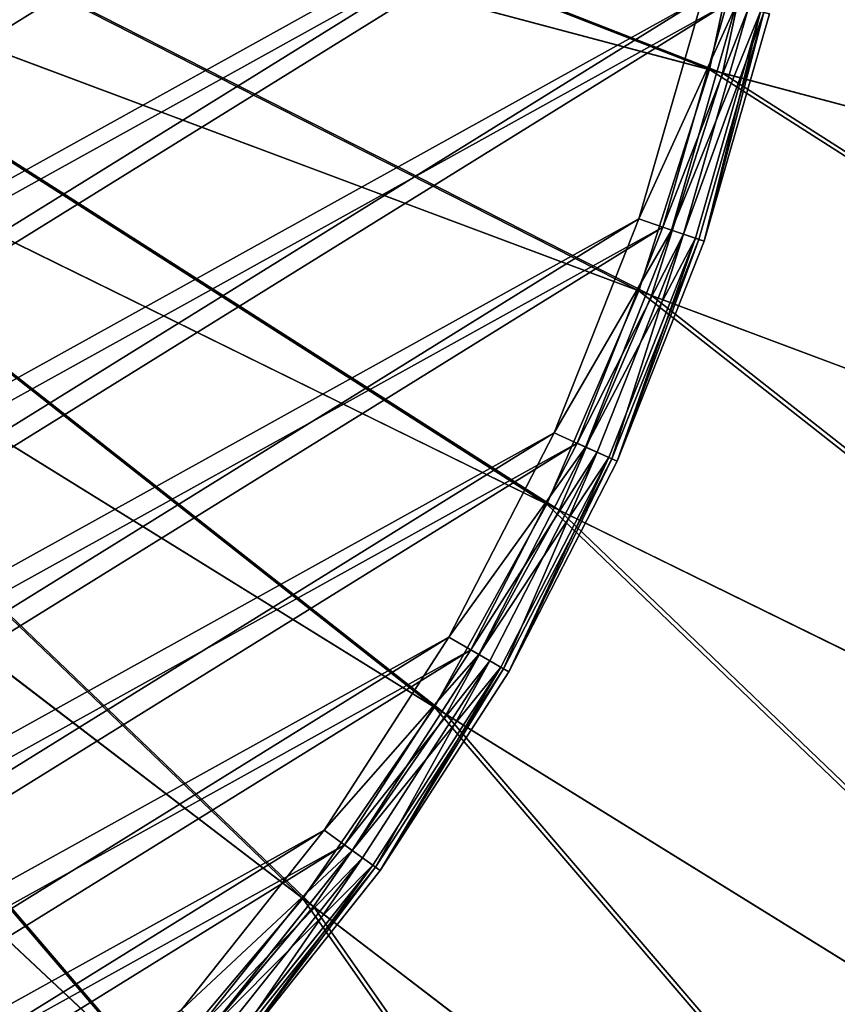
# Model space of a CAD drawing. Extents: x 0 to 335, y 0 to 335.
# Tile 65 of 101: x 191 to 202, y 145 to 159. Entities that reach past the tile are written whole.
import ezdxf

# ---------------------------------------------------------------- set-up
doc = ezdxf.new("R2010")
doc.units = 0
doc.layers.get('0').update_dxf_attribs({"color": 13, "linetype": 'CONTINUOUS'})

# ---------------------------------------------------------------- blocks, each defined once
blk = doc.blocks.new('GROUP_9')
for p, q in [((3.998, 20.988), (2.775, 24.092)), ((3.376, 20.707, 21.978), (2.129, 23.873, 21.978)), ((3.542, 20.782, 0.134), (2.301, 23.932, 0.134)), ((2.43, 23.975, 22.096), (3.666, 20.838, 22.096)), ((3.085, 20.575, 21.212), (1.827, 23.771, 21.212)), ((1.827, 23.771, 1), (3.085, 20.575, 1)), ((3.163, 20.611, 21.654), (1.908, 23.799, 21.654)), ((3.208, 20.631, 0.5), (1.954, 23.814, 0.5)), ((3.998, 20.988), (3.542, 20.782, 0.134)), ((5.519, 18.018), (3.998, 20.988)), ((3.542, 20.782, 0.134), (3.208, 20.631, 0.5)), ((3.666, 20.838, 22.096), (3.376, 20.707, 21.978)), ((5.085, 17.768, 0.134), (3.542, 20.782, 0.134)), ((3.666, 20.838, 22.096), (5.203, 17.836, 22.096)), ((3.208, 20.631, 0.5), (3.085, 20.575, 1)), ((3.163, 20.611, 21.654), (3.085, 20.575, 21.212)), ((4.651, 17.518, 21.212), (3.085, 20.575, 21.212)), ((3.085, 20.575, 1), (3.085, 20.575, 21.212)), ((3.085, 20.575, 1), (4.651, 17.518, 1)), ((3.376, 20.707, 21.978), (3.163, 20.611, 21.654)), ((4.725, 17.561, 21.654), (3.163, 20.611, 21.654)), ((4.767, 17.585, 0.5), (3.208, 20.631, 0.5)), ((4.927, 17.677, 21.978), (3.376, 20.707, 21.978)), ((5.085, 17.768, 0.134), (5.519, 18.018)), ((7.323, 15.212), (5.519, 18.018)), ((4.767, 17.585, 0.5), (5.085, 17.768, 0.134)), ((5.203, 17.836, 22.096), (4.927, 17.677, 21.978)), ((6.916, 14.921, 0.134), (5.085, 17.768, 0.134)), ((5.203, 17.836, 22.096), (7.027, 15, 22.096)), ((4.651, 17.518, 1), (4.767, 17.585, 0.5)), ((4.927, 17.677, 21.978), (4.725, 17.561, 21.654)), ((6.618, 14.707, 0.5), (4.767, 17.585, 0.5)), ((6.768, 14.815, 21.978), (4.927, 17.677, 21.978)), ((4.725, 17.561, 21.654), (4.651, 17.518, 21.212)), ((6.509, 14.629, 21.212), (4.651, 17.518, 21.212)), ((4.651, 17.518, 1), (4.651, 17.518, 21.212)), ((4.651, 17.518, 1), (6.509, 14.629, 1)), ((6.578, 14.679, 21.654), (4.725, 17.561, 21.654)), ((6.916, 14.921, 0.134), (7.323, 15.212)), ((9.395, 12.596), (7.323, 15.212)), ((6.618, 14.707, 0.5), (6.916, 14.921, 0.134)), ((7.027, 15, 22.096), (6.768, 14.815, 21.978)), ((9.018, 12.266, 0.134), (6.916, 14.921, 0.134)), ((7.027, 15, 22.096), (9.12, 12.356, 22.096)), ((6.768, 14.815, 21.978), (6.578, 14.679, 21.654)), ((8.881, 12.146, 21.978), (6.768, 14.815, 21.978)), ((6.509, 14.629, 1), (6.618, 14.707, 0.5)), ((6.578, 14.679, 21.654), (6.509, 14.629, 21.212)), ((8.641, 11.937, 21.212), (6.509, 14.629, 21.212)), ((6.509, 14.629, 1), (6.509, 14.629, 21.212)), ((6.509, 14.629, 1), (8.641, 11.937, 1)), ((8.705, 11.993, 21.654), (6.578, 14.679, 21.654)), ((8.742, 12.025, 0.5), (6.618, 14.707, 0.5)), ((9.018, 12.266, 0.134), (9.395, 12.596)), ((11.712, 10.196), (9.395, 12.596)), ((9.12, 12.356, 22.096), (8.881, 12.146, 21.978)), ((9.12, 12.356, 22.096), (11.463, 9.93, 22.096)), ((8.881, 12.146, 21.978), (8.705, 11.993, 21.654)), ((8.742, 12.025, 0.5), (9.018, 12.266, 0.134)), ((11.245, 9.698, 21.978), (8.881, 12.146, 21.978)), ((11.369, 9.831, 0.134), (9.018, 12.266, 0.134)), ((8.641, 11.937, 1), (8.742, 12.025, 0.5)), ((11.119, 9.563, 0.5), (8.742, 12.025, 0.5)), ((8.705, 11.993, 21.654), (8.641, 11.937, 21.212)), ((11.027, 9.466, 21.212), (8.641, 11.937, 21.212)), ((8.641, 11.937, 1), (8.641, 11.937, 21.212)), ((8.641, 11.937, 1), (11.027, 9.466, 1)), ((11.085, 9.528, 21.654), (8.705, 11.993, 21.654))]:
    blk.add_line(p, q)
mesh = blk.add_polyface()
corners = [(0.908, 30.538, 22.096), (0.696, 37.27, 22.096), (0.637, 33.899, 22.096), (1.085, 40.62, 22.096), (1.508, 27.219, 22.096), (1.801, 43.916, 22.096), (2.43, 23.975, 22.096), (2.836, 47.125, 22.096), (3.666, 20.838, 22.096), (4.181, 50.217, 22.096), (5.203, 17.836, 22.096), (5.823, 53.163, 22.096), (7.027, 15, 22.096), (7.745, 55.934, 22.096), (9.12, 12.356, 22.096), (9.93, 58.502, 22.096), (11.463, 9.93, 22.096), (12.356, 60.845, 22.096), (14.032, 7.745, 22.096), (15, 62.938, 22.096), (16.802, 5.823, 22.096), (17.836, 64.762, 22.096), (19.748, 4.181, 22.096), (20.838, 66.299, 22.096), (22.84, 2.836, 22.096), (23.975, 67.535, 22.096), (26.05, 1.801, 22.096), (27.219, 68.457, 22.096), (29.345, 1.085, 22.096), (30.538, 69.057, 22.096), (32.695, 0.696, 22.096), (33.899, 69.328, 22.096), (36.066, 0.637, 22.096), (37.27, 69.269, 22.096), (39.428, 0.908, 22.096), (40.62, 68.88, 22.096), (42.746, 1.508, 22.096), (43.916, 68.164, 22.096), (45.99, 2.43, 22.096), (47.125, 67.129, 22.096), (49.127, 3.666, 22.096), (50.217, 65.784, 22.096), (52.129, 5.203, 22.096), (53.163, 64.142, 22.096), (54.965, 7.027, 22.096), (55.934, 62.22, 22.096), (57.609, 9.12, 22.096), (58.502, 60.035, 22.096), (60.035, 11.463, 22.096), (60.845, 57.609, 22.096), (62.22, 14.032, 22.096), (62.938, 54.965, 22.096), (64.142, 16.802, 22.096), (64.762, 52.129, 22.096), (65.784, 19.748, 22.096), (66.299, 49.127, 22.096), (67.129, 22.84, 22.096), (67.535, 45.99, 22.096), (68.164, 26.05, 22.096), (68.457, 42.746, 22.096), (68.88, 29.345, 22.096), (69.057, 39.428, 22.096), (69.269, 32.695, 22.096), (69.328, 36.066, 22.096)]
mesh.append_faces([[corners[k] for k in face] for face in [(0, 1, 2), (61, 62, 63)]], dxfattribs={"vtx0": -1})
mesh.append_faces([[corners[k] for k in face] for face in [(1, 0, 3), (3, 4, 5), (5, 6, 7), (7, 8, 9), (9, 10, 11), (11, 12, 13), (13, 14, 15), (15, 16, 17), (17, 18, 19), (19, 20, 21), (21, 22, 23), (23, 24, 25), (25, 26, 27), (27, 28, 29), (29, 30, 31), (31, 32, 33), (33, 34, 35), (35, 36, 37), (37, 38, 39), (39, 40, 41), (41, 42, 43), (43, 44, 45), (45, 46, 47), (47, 48, 49), (49, 50, 51), (51, 52, 53), (53, 54, 55), (55, 56, 57), (57, 58, 59), (59, 60, 61)]], dxfattribs={"vtx0": -1, "vtx1": -1})
mesh.append_faces([[corners[k] for k in face] for face in [(3, 0, 4), (5, 4, 6), (7, 6, 8), (9, 8, 10), (11, 10, 12), (13, 12, 14), (15, 14, 16), (17, 16, 18), (19, 18, 20), (21, 20, 22), (23, 22, 24), (25, 24, 26), (27, 26, 28), (29, 28, 30), (31, 30, 32), (33, 32, 34), (35, 34, 36), (37, 36, 38), (39, 38, 40), (41, 40, 42), (43, 42, 44), (45, 44, 46), (47, 46, 48), (49, 48, 50), (51, 50, 52), (53, 52, 54), (55, 54, 56), (57, 56, 58), (59, 58, 60), (61, 60, 62)]], dxfattribs={"vtx0": -1, "vtx2": -1})
mesh = blk.add_polyface()
corners = [(1.059, 37.246), (1.269, 30.585), (1.001, 33.91), (1.444, 40.56), (1.863, 27.301), (2.153, 43.821), (2.775, 24.092), (3.177, 46.996), (3.998, 20.988), (4.508, 50.056), (5.519, 18.018), (6.132, 52.97), (7.323, 15.212), (8.034, 55.712), (9.395, 12.596), (10.196, 58.253), (11.712, 10.196), (12.596, 60.571), (14.254, 8.034), (15.212, 62.642), (16.995, 6.132), (18.018, 64.446), (19.909, 4.508), (20.988, 65.967), (22.969, 3.177), (24.092, 67.19), (26.144, 2.153), (27.301, 68.102), (29.405, 1.444), (30.585, 68.696), (32.719, 1.059), (33.91, 68.964), (36.055, 1.001), (37.246, 68.906), (39.381, 1.269), (40.56, 68.521), (42.664, 1.863), (43.821, 67.812), (45.873, 2.775), (46.996, 66.788), (48.978, 3.998), (50.056, 65.457), (51.947, 5.519), (52.97, 63.833), (54.754, 7.323), (55.712, 61.931), (57.369, 9.395), (58.253, 59.77), (59.77, 11.712), (60.571, 57.369), (61.931, 14.254), (62.642, 54.754), (63.833, 16.995), (64.446, 51.947), (65.457, 19.909), (65.967, 48.978), (66.788, 22.969), (67.19, 45.873), (67.812, 26.144), (68.102, 42.664), (68.521, 29.405), (68.696, 39.381), (68.906, 32.719), (68.964, 36.055)]
mesh.append_faces([[corners[k] for k in face] for face in [(0, 1, 2), (62, 61, 63)]], dxfattribs={"vtx0": -1})
mesh.append_faces([[corners[k] for k in face] for face in [(1, 3, 4), (4, 5, 6), (6, 7, 8), (8, 9, 10), (10, 11, 12), (12, 13, 14), (14, 15, 16), (16, 17, 18), (18, 19, 20), (20, 21, 22), (22, 23, 24), (24, 25, 26), (26, 27, 28), (28, 29, 30), (30, 31, 32), (32, 33, 34), (34, 35, 36), (36, 37, 38), (38, 39, 40), (40, 41, 42), (42, 43, 44), (44, 45, 46), (46, 47, 48), (48, 49, 50), (50, 51, 52), (52, 53, 54), (54, 55, 56), (56, 57, 58), (58, 59, 60), (60, 61, 62)]], dxfattribs={"vtx0": -1, "vtx1": -1})
mesh.append_faces([[corners[k] for k in face] for face in [(1, 0, 3), (4, 3, 5), (6, 5, 7), (8, 7, 9), (10, 9, 11), (12, 11, 13), (14, 13, 15), (16, 15, 17), (18, 17, 19), (20, 19, 21), (22, 21, 23), (24, 23, 25), (26, 25, 27), (28, 27, 29), (30, 29, 31), (32, 31, 33), (34, 33, 35), (36, 35, 37), (38, 37, 39), (40, 39, 41), (42, 41, 43), (44, 43, 45), (46, 45, 47), (48, 47, 49), (50, 49, 51), (52, 51, 53), (54, 53, 55), (56, 55, 57), (58, 57, 59), (60, 59, 61)]], dxfattribs={"vtx0": -1, "vtx2": -1})
mesh = blk.add_polyface()
corners = [(2.775, 24.092), (3.542, 20.782, 0.134), (2.301, 23.932, 0.134), (3.998, 20.988)]
mesh.append_faces([[corners[k] for k in face] for face in [(0, 1, 2), (1, 0, 3)]], dxfattribs={"vtx0": -1})
mesh = blk.add_polyface()
corners = [(3.376, 20.707, 21.978), (1.908, 23.799, 21.654), (3.163, 20.611, 21.654), (2.129, 23.873, 21.978)]
mesh.append_faces([[corners[k] for k in face] for face in [(0, 1, 2), (1, 0, 3)]], dxfattribs={"vtx0": -1})
mesh = blk.add_polyface()
corners = [(2.301, 23.932, 0.134), (3.208, 20.631, 0.5), (1.954, 23.814, 0.5), (3.542, 20.782, 0.134)]
mesh.append_faces([[corners[k] for k in face] for face in [(0, 1, 2), (1, 0, 3)]], dxfattribs={"vtx0": -1})
mesh = blk.add_polyface()
corners = [(3.376, 20.707, 21.978), (2.43, 23.975, 22.096), (2.129, 23.873, 21.978), (3.666, 20.838, 22.096)]
mesh.append_faces([[corners[k] for k in face] for face in [(0, 1, 2), (1, 0, 3)]], dxfattribs={"vtx0": -1})
mesh = blk.add_polyface()
corners = [(1.827, 23.771, 1), (3.208, 20.631, 0.5), (3.085, 20.575, 1), (1.954, 23.814, 0.5)]
mesh.append_faces([[corners[k] for k in face] for face in [(0, 1, 2), (1, 0, 3)]], dxfattribs={"vtx0": -1})
mesh = blk.add_polyface()
corners = [(3.163, 20.611, 21.654), (1.827, 23.771, 21.212), (3.085, 20.575, 21.212), (1.908, 23.799, 21.654)]
mesh.append_faces([[corners[k] for k in face] for face in [(0, 1, 2), (1, 0, 3)]], dxfattribs={"vtx0": -1})
mesh = blk.add_polyface()
corners = [(3.085, 20.575, 21.212), (1.827, 23.771, 1), (3.085, 20.575, 1), (1.827, 23.771, 21.212)]
mesh.append_faces([[corners[k] for k in face] for face in [(0, 1, 2), (1, 0, 3)]], dxfattribs={"vtx0": -1})
mesh = blk.add_polyface()
corners = [(3.998, 20.988), (5.085, 17.768, 0.134), (3.542, 20.782, 0.134), (5.519, 18.018)]
mesh.append_faces([[corners[k] for k in face] for face in [(0, 1, 2), (1, 0, 3)]], dxfattribs={"vtx0": -1})
mesh = blk.add_polyface()
corners = [(3.542, 20.782, 0.134), (4.767, 17.585, 0.5), (3.208, 20.631, 0.5), (5.085, 17.768, 0.134)]
mesh.append_faces([[corners[k] for k in face] for face in [(0, 1, 2), (1, 0, 3)]], dxfattribs={"vtx0": -1})
mesh = blk.add_polyface()
corners = [(4.927, 17.677, 21.978), (3.666, 20.838, 22.096), (3.376, 20.707, 21.978), (5.203, 17.836, 22.096)]
mesh.append_faces([[corners[k] for k in face] for face in [(0, 1, 2), (1, 0, 3)]], dxfattribs={"vtx0": -1})
mesh = blk.add_polyface()
corners = [(3.085, 20.575, 1), (4.767, 17.585, 0.5), (4.651, 17.518, 1), (3.208, 20.631, 0.5)]
mesh.append_faces([[corners[k] for k in face] for face in [(0, 1, 2), (1, 0, 3)]], dxfattribs={"vtx0": -1})
mesh = blk.add_polyface()
corners = [(4.725, 17.561, 21.654), (3.085, 20.575, 21.212), (4.651, 17.518, 21.212), (3.163, 20.611, 21.654)]
mesh.append_faces([[corners[k] for k in face] for face in [(0, 1, 2), (1, 0, 3)]], dxfattribs={"vtx0": -1})
mesh = blk.add_polyface()
corners = [(4.651, 17.518, 21.212), (3.085, 20.575, 1), (4.651, 17.518, 1), (3.085, 20.575, 21.212)]
mesh.append_faces([[corners[k] for k in face] for face in [(0, 1, 2), (1, 0, 3)]], dxfattribs={"vtx0": -1})
mesh = blk.add_polyface()
corners = [(4.927, 17.677, 21.978), (3.163, 20.611, 21.654), (4.725, 17.561, 21.654), (3.376, 20.707, 21.978)]
mesh.append_faces([[corners[k] for k in face] for face in [(0, 1, 2), (1, 0, 3)]], dxfattribs={"vtx0": -1})
mesh = blk.add_polyface()
corners = [(5.519, 18.018), (6.916, 14.921, 0.134), (5.085, 17.768, 0.134), (7.323, 15.212)]
mesh.append_faces([[corners[k] for k in face] for face in [(0, 1, 2), (1, 0, 3)]], dxfattribs={"vtx0": -1})
mesh = blk.add_polyface()
corners = [(5.085, 17.768, 0.134), (6.618, 14.707, 0.5), (4.767, 17.585, 0.5), (6.916, 14.921, 0.134)]
mesh.append_faces([[corners[k] for k in face] for face in [(0, 1, 2), (1, 0, 3)]], dxfattribs={"vtx0": -1})
mesh = blk.add_polyface()
corners = [(6.768, 14.815, 21.978), (5.203, 17.836, 22.096), (4.927, 17.677, 21.978), (7.027, 15, 22.096)]
mesh.append_faces([[corners[k] for k in face] for face in [(0, 1, 2), (1, 0, 3)]], dxfattribs={"vtx0": -1})
mesh = blk.add_polyface()
corners = [(4.651, 17.518, 1), (6.618, 14.707, 0.5), (6.509, 14.629, 1), (4.767, 17.585, 0.5)]
mesh.append_faces([[corners[k] for k in face] for face in [(0, 1, 2), (1, 0, 3)]], dxfattribs={"vtx0": -1})
mesh = blk.add_polyface()
corners = [(6.768, 14.815, 21.978), (4.725, 17.561, 21.654), (6.578, 14.679, 21.654), (4.927, 17.677, 21.978)]
mesh.append_faces([[corners[k] for k in face] for face in [(0, 1, 2), (1, 0, 3)]], dxfattribs={"vtx0": -1})
mesh = blk.add_polyface()
corners = [(6.578, 14.679, 21.654), (4.651, 17.518, 21.212), (6.509, 14.629, 21.212), (4.725, 17.561, 21.654)]
mesh.append_faces([[corners[k] for k in face] for face in [(0, 1, 2), (1, 0, 3)]], dxfattribs={"vtx0": -1})
mesh = blk.add_polyface()
corners = [(4.651, 17.518, 21.212), (6.509, 14.629, 1), (6.509, 14.629, 21.212), (4.651, 17.518, 1)]
mesh.append_faces([[corners[k] for k in face] for face in [(0, 1, 2), (1, 0, 3)]], dxfattribs={"vtx0": -1})
mesh = blk.add_polyface()
corners = [(7.323, 15.212), (9.018, 12.266, 0.134), (6.916, 14.921, 0.134), (9.395, 12.596)]
mesh.append_faces([[corners[k] for k in face] for face in [(0, 1, 2), (1, 0, 3)]], dxfattribs={"vtx0": -1})
mesh = blk.add_polyface()
corners = [(6.916, 14.921, 0.134), (8.742, 12.025, 0.5), (6.618, 14.707, 0.5), (9.018, 12.266, 0.134)]
mesh.append_faces([[corners[k] for k in face] for face in [(0, 1, 2), (1, 0, 3)]], dxfattribs={"vtx0": -1})
mesh = blk.add_polyface()
corners = [(8.881, 12.146, 21.978), (7.027, 15, 22.096), (6.768, 14.815, 21.978), (9.12, 12.356, 22.096)]
mesh.append_faces([[corners[k] for k in face] for face in [(0, 1, 2), (1, 0, 3)]], dxfattribs={"vtx0": -1})
mesh = blk.add_polyface()
corners = [(8.881, 12.146, 21.978), (6.578, 14.679, 21.654), (8.705, 11.993, 21.654), (6.768, 14.815, 21.978)]
mesh.append_faces([[corners[k] for k in face] for face in [(0, 1, 2), (1, 0, 3)]], dxfattribs={"vtx0": -1})
mesh = blk.add_polyface()
corners = [(6.509, 14.629, 1), (8.742, 12.025, 0.5), (8.641, 11.937, 1), (6.618, 14.707, 0.5)]
mesh.append_faces([[corners[k] for k in face] for face in [(0, 1, 2), (1, 0, 3)]], dxfattribs={"vtx0": -1})
mesh = blk.add_polyface()
corners = [(8.705, 11.993, 21.654), (6.509, 14.629, 21.212), (8.641, 11.937, 21.212), (6.578, 14.679, 21.654)]
mesh.append_faces([[corners[k] for k in face] for face in [(0, 1, 2), (1, 0, 3)]], dxfattribs={"vtx0": -1})
mesh = blk.add_polyface()
corners = [(6.509, 14.629, 21.212), (8.641, 11.937, 1), (8.641, 11.937, 21.212), (6.509, 14.629, 1)]
mesh.append_faces([[corners[k] for k in face] for face in [(0, 1, 2), (1, 0, 3)]], dxfattribs={"vtx0": -1})
mesh = blk.add_polyface()
corners = [(9.395, 12.596), (11.369, 9.831, 0.134), (9.018, 12.266, 0.134), (11.712, 10.196)]
mesh.append_faces([[corners[k] for k in face] for face in [(0, 1, 2), (1, 0, 3)]], dxfattribs={"vtx0": -1})
mesh = blk.add_polyface()
corners = [(11.245, 9.698, 21.978), (9.12, 12.356, 22.096), (8.881, 12.146, 21.978), (11.463, 9.93, 22.096)]
mesh.append_faces([[corners[k] for k in face] for face in [(0, 1, 2), (1, 0, 3)]], dxfattribs={"vtx0": -1})
mesh = blk.add_polyface()
corners = [(11.085, 9.528, 21.654), (8.881, 12.146, 21.978), (8.705, 11.993, 21.654), (11.245, 9.698, 21.978)]
mesh.append_faces([[corners[k] for k in face] for face in [(0, 1, 2), (1, 0, 3)]], dxfattribs={"vtx0": -1})
mesh = blk.add_polyface()
corners = [(9.018, 12.266, 0.134), (11.119, 9.563, 0.5), (8.742, 12.025, 0.5), (11.369, 9.831, 0.134)]
mesh.append_faces([[corners[k] for k in face] for face in [(0, 1, 2), (1, 0, 3)]], dxfattribs={"vtx0": -1})
mesh = blk.add_polyface()
corners = [(8.641, 11.937, 1), (11.119, 9.563, 0.5), (11.027, 9.466, 1), (8.742, 12.025, 0.5)]
mesh.append_faces([[corners[k] for k in face] for face in [(0, 1, 2), (1, 0, 3)]], dxfattribs={"vtx0": -1})
mesh = blk.add_polyface()
corners = [(11.085, 9.528, 21.654), (8.641, 11.937, 21.212), (11.027, 9.466, 21.212), (8.705, 11.993, 21.654)]
mesh.append_faces([[corners[k] for k in face] for face in [(0, 1, 2), (1, 0, 3)]], dxfattribs={"vtx0": -1})
mesh = blk.add_polyface()
corners = [(8.641, 11.937, 21.212), (11.027, 9.466, 1), (11.027, 9.466, 21.212), (8.641, 11.937, 1)]
mesh.append_faces([[corners[k] for k in face] for face in [(0, 1, 2), (1, 0, 3)]], dxfattribs={"vtx0": -1})
blk = doc.blocks.new('GROUP_8')
blk.add_blockref('GROUP_9', (15.392, 15.392, -5))
blk = doc.blocks.new('GROUP_6')
for p, q in [((200.581, 158.576, 160.847), (185.177, 162.672, 163.209)), ((185.272, 162.647, 164.205), (200.77, 158.526, 161.83)), ((200.581, 158.576, 160.847), (201.286, 161.871, 160.847)), ((201.479, 161.839, 161.83), (200.77, 158.526, 161.83)), ((199.556, 155.366, 160.847), (184.628, 160.952, 163.209)), ((184.72, 160.918, 164.205), (199.739, 155.298, 161.83)), ((198.222, 152.272, 160.847), (183.913, 159.295, 163.209)), ((184.001, 159.252, 164.205), (198.397, 152.186, 161.83)), ((199.556, 155.366, 160.847), (200.581, 158.576, 160.847)), ((200.77, 158.526, 161.83), (199.739, 155.298, 161.83)), ((215.687, 154.559, 156.937), (200.581, 158.576, 160.847)), ((200.77, 158.526, 161.83), (215.967, 154.484, 157.895)), ((196.591, 149.324, 160.847), (183.039, 157.715, 163.209)), ((183.123, 157.664, 164.205), (196.757, 149.221, 161.83)), ((194.679, 146.549, 160.847), (182.015, 156.229, 163.209)), ((182.093, 156.169, 164.205), (194.834, 146.431, 161.83)), ((198.222, 152.272, 160.847), (199.556, 155.366, 160.847)), ((214.196, 149.888, 156.937), (199.556, 155.366, 160.847)), ((199.739, 155.298, 161.83), (198.397, 152.186, 161.83)), ((199.739, 155.298, 161.83), (214.468, 149.786, 157.895)), ((192.504, 143.976, 160.847), (180.849, 154.85, 163.209)), ((180.921, 154.783, 164.205), (192.646, 143.843, 161.83)), ((196.591, 149.324, 160.847), (198.222, 152.272, 160.847)), ((198.397, 152.186, 161.83), (196.757, 149.221, 161.83)), ((212.254, 145.385, 156.937), (198.222, 152.272, 160.847)), ((198.397, 152.186, 161.83), (212.515, 145.257, 157.895)), ((194.679, 146.549, 160.847), (196.591, 149.324, 160.847)), ((209.88, 141.095, 156.937), (196.591, 149.324, 160.847)), ((196.757, 149.221, 161.83), (194.834, 146.431, 161.83)), ((196.757, 149.221, 161.83), (210.127, 140.942, 157.895)), ((192.504, 143.976, 160.847), (194.679, 146.549, 160.847)), ((207.097, 137.057, 156.937), (194.679, 146.549, 160.847)), ((194.834, 146.431, 161.83), (192.646, 143.843, 161.83)), ((194.834, 146.431, 161.83), (207.328, 136.881, 157.895))]:
    blk.add_line(p, q)
mesh = blk.add_polyface()
corners = [(185.555, 164.437, 163.209), (200.581, 158.576, 160.847), (185.177, 162.672, 163.209), (201.286, 161.871, 160.847)]
mesh.append_faces([[corners[k] for k in face] for face in [(0, 1, 2), (1, 0, 3)]], dxfattribs={"vtx0": -1})
mesh = blk.add_polyface()
corners = [(200.77, 158.526, 161.83), (185.652, 164.422, 164.205), (185.272, 162.647, 164.205), (201.479, 161.839, 161.83)]
mesh.append_faces([[corners[k] for k in face] for face in [(0, 1, 2), (1, 0, 3)]], dxfattribs={"vtx0": -1})
mesh = blk.add_polyface()
corners = [(185.177, 162.672, 163.209), (199.556, 155.366, 160.847), (184.628, 160.952, 163.209), (200.581, 158.576, 160.847)]
mesh.append_faces([[corners[k] for k in face] for face in [(0, 1, 2), (1, 0, 3)]], dxfattribs={"vtx0": -1})
mesh = blk.add_polyface()
corners = [(199.739, 155.298, 161.83), (185.272, 162.647, 164.205), (184.72, 160.918, 164.205), (200.77, 158.526, 161.83)]
mesh.append_faces([[corners[k] for k in face] for face in [(0, 1, 2), (1, 0, 3)]], dxfattribs={"vtx0": -1})
mesh = blk.add_polyface()
corners = [(201.286, 161.871, 160.847), (215.687, 154.559, 156.937), (200.581, 158.576, 160.847), (216.713, 159.354, 156.937)]
mesh.append_faces([[corners[k] for k in face] for face in [(0, 1, 2), (1, 0, 3)]], dxfattribs={"vtx0": -1})
mesh = blk.add_polyface()
corners = [(215.967, 154.484, 157.895), (201.479, 161.839, 161.83), (200.77, 158.526, 161.83), (217, 159.307, 157.895)]
mesh.append_faces([[corners[k] for k in face] for face in [(0, 1, 2), (1, 0, 3)]], dxfattribs={"vtx0": -1})
mesh = blk.add_polyface()
corners = [(184.628, 160.952, 163.209), (198.222, 152.272, 160.847), (183.913, 159.295, 163.209), (199.556, 155.366, 160.847)]
mesh.append_faces([[corners[k] for k in face] for face in [(0, 1, 2), (1, 0, 3)]], dxfattribs={"vtx0": -1})
mesh = blk.add_polyface()
corners = [(198.397, 152.186, 161.83), (184.72, 160.918, 164.205), (184.001, 159.252, 164.205), (199.739, 155.298, 161.83)]
mesh.append_faces([[corners[k] for k in face] for face in [(0, 1, 2), (1, 0, 3)]], dxfattribs={"vtx0": -1})
mesh = blk.add_polyface()
corners = [(183.913, 159.295, 163.209), (196.591, 149.324, 160.847), (183.039, 157.715, 163.209), (198.222, 152.272, 160.847)]
mesh.append_faces([[corners[k] for k in face] for face in [(0, 1, 2), (1, 0, 3)]], dxfattribs={"vtx0": -1})
mesh = blk.add_polyface()
corners = [(196.757, 149.221, 161.83), (184.001, 159.252, 164.205), (183.123, 157.664, 164.205), (198.397, 152.186, 161.83)]
mesh.append_faces([[corners[k] for k in face] for face in [(0, 1, 2), (1, 0, 3)]], dxfattribs={"vtx0": -1})
mesh = blk.add_polyface()
corners = [(200.581, 158.576, 160.847), (214.196, 149.888, 156.937), (199.556, 155.366, 160.847), (215.687, 154.559, 156.937)]
mesh.append_faces([[corners[k] for k in face] for face in [(0, 1, 2), (1, 0, 3)]], dxfattribs={"vtx0": -1})
mesh = blk.add_polyface()
corners = [(214.468, 149.786, 157.895), (200.77, 158.526, 161.83), (199.739, 155.298, 161.83), (215.967, 154.484, 157.895)]
mesh.append_faces([[corners[k] for k in face] for face in [(0, 1, 2), (1, 0, 3)]], dxfattribs={"vtx0": -1})
mesh = blk.add_polyface()
corners = [(183.039, 157.715, 163.209), (194.679, 146.549, 160.847), (182.015, 156.229, 163.209), (196.591, 149.324, 160.847)]
mesh.append_faces([[corners[k] for k in face] for face in [(0, 1, 2), (1, 0, 3)]], dxfattribs={"vtx0": -1})
mesh = blk.add_polyface()
corners = [(194.834, 146.431, 161.83), (183.123, 157.664, 164.205), (182.093, 156.169, 164.205), (196.757, 149.221, 161.83)]
mesh.append_faces([[corners[k] for k in face] for face in [(0, 1, 2), (1, 0, 3)]], dxfattribs={"vtx0": -1})
mesh = blk.add_polyface()
corners = [(182.015, 156.229, 163.209), (192.504, 143.976, 160.847), (180.849, 154.85, 163.209), (194.679, 146.549, 160.847)]
mesh.append_faces([[corners[k] for k in face] for face in [(0, 1, 2), (1, 0, 3)]], dxfattribs={"vtx0": -1})
mesh = blk.add_polyface()
corners = [(192.646, 143.843, 161.83), (182.093, 156.169, 164.205), (180.921, 154.783, 164.205), (194.834, 146.431, 161.83)]
mesh.append_faces([[corners[k] for k in face] for face in [(0, 1, 2), (1, 0, 3)]], dxfattribs={"vtx0": -1})
mesh = blk.add_polyface()
corners = [(199.556, 155.366, 160.847), (212.254, 145.385, 156.937), (198.222, 152.272, 160.847), (214.196, 149.888, 156.937)]
mesh.append_faces([[corners[k] for k in face] for face in [(0, 1, 2), (1, 0, 3)]], dxfattribs={"vtx0": -1})
mesh = blk.add_polyface()
corners = [(212.515, 145.257, 157.895), (199.739, 155.298, 161.83), (198.397, 152.186, 161.83), (214.468, 149.786, 157.895)]
mesh.append_faces([[corners[k] for k in face] for face in [(0, 1, 2), (1, 0, 3)]], dxfattribs={"vtx0": -1})
mesh = blk.add_polyface()
corners = [(180.849, 154.85, 163.209), (190.087, 141.628, 160.847), (179.555, 153.592, 163.209), (192.504, 143.976, 160.847)]
mesh.append_faces([[corners[k] for k in face] for face in [(0, 1, 2), (1, 0, 3)]], dxfattribs={"vtx0": -1})
mesh = blk.add_polyface()
corners = [(190.216, 141.482, 161.83), (180.921, 154.783, 164.205), (179.619, 153.519, 164.205), (192.646, 143.843, 161.83)]
mesh.append_faces([[corners[k] for k in face] for face in [(0, 1, 2), (1, 0, 3)]], dxfattribs={"vtx0": -1})
mesh = blk.add_polyface()
corners = [(198.222, 152.272, 160.847), (209.88, 141.095, 156.937), (196.591, 149.324, 160.847), (212.254, 145.385, 156.937)]
mesh.append_faces([[corners[k] for k in face] for face in [(0, 1, 2), (1, 0, 3)]], dxfattribs={"vtx0": -1})
mesh = blk.add_polyface()
corners = [(210.127, 140.942, 157.895), (198.397, 152.186, 161.83), (196.757, 149.221, 161.83), (212.515, 145.257, 157.895)]
mesh.append_faces([[corners[k] for k in face] for face in [(0, 1, 2), (1, 0, 3)]], dxfattribs={"vtx0": -1})
mesh = blk.add_polyface()
corners = [(196.591, 149.324, 160.847), (207.097, 137.057, 156.937), (194.679, 146.549, 160.847), (209.88, 141.095, 156.937)]
mesh.append_faces([[corners[k] for k in face] for face in [(0, 1, 2), (1, 0, 3)]], dxfattribs={"vtx0": -1})
mesh = blk.add_polyface()
corners = [(207.328, 136.881, 157.895), (196.757, 149.221, 161.83), (194.834, 146.431, 161.83), (210.127, 140.942, 157.895)]
mesh.append_faces([[corners[k] for k in face] for face in [(0, 1, 2), (1, 0, 3)]], dxfattribs={"vtx0": -1})
mesh = blk.add_polyface()
corners = [(194.679, 146.549, 160.847), (203.932, 133.313, 156.937), (192.504, 143.976, 160.847), (207.097, 137.057, 156.937)]
mesh.append_faces([[corners[k] for k in face] for face in [(0, 1, 2), (1, 0, 3)]], dxfattribs={"vtx0": -1})
mesh = blk.add_polyface()
corners = [(204.144, 133.114, 157.895), (194.834, 146.431, 161.83), (192.646, 143.843, 161.83), (207.328, 136.881, 157.895)]
mesh.append_faces([[corners[k] for k in face] for face in [(0, 1, 2), (1, 0, 3)]], dxfattribs={"vtx0": -1})
blk = doc.blocks.new('GROUP_1')
blk.add_blockref('GROUP_6', (0, 0))
at = {"zscale": -1, "rotation": 120}
blk.add_blockref('GROUP_8', (236.189, 148.937, 724.121), dxfattribs=at)

msp = doc.modelspace()

# ---------------------------------------------------------------- block references
msp.add_blockref('GROUP_1', (0, 0))

doc.saveas('drawing.dxf')
